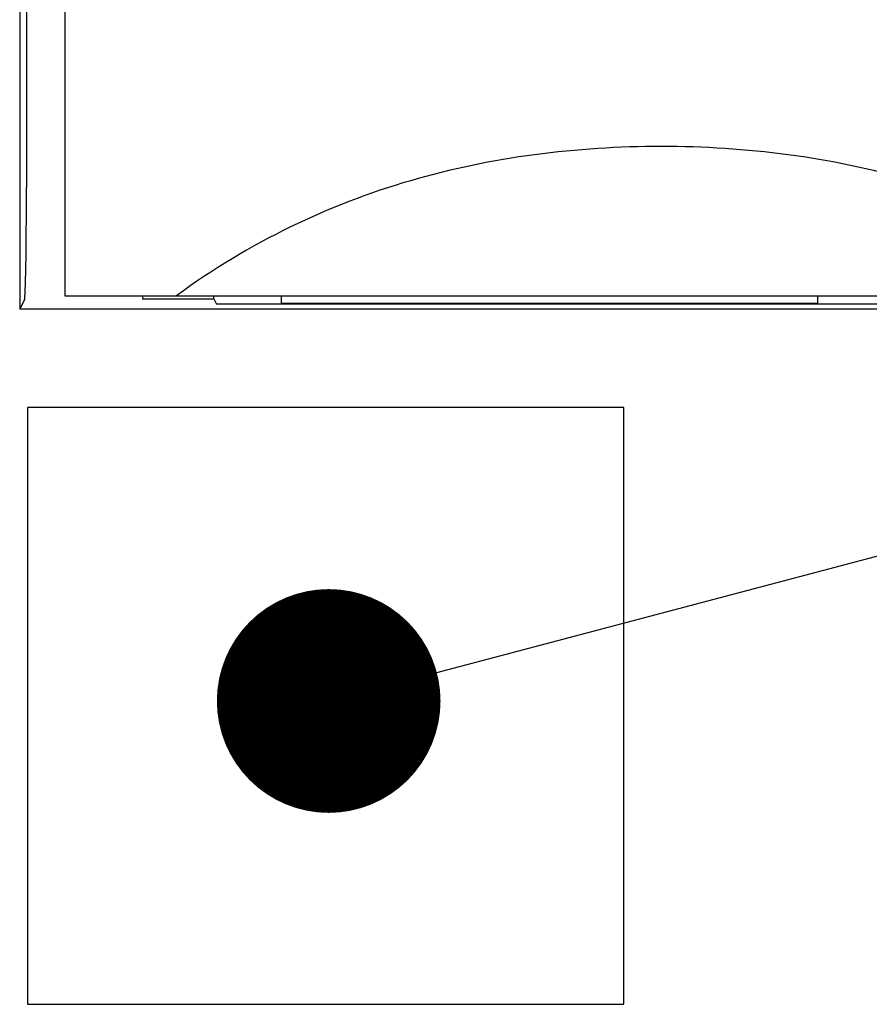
# Model space of a CAD drawing. Header units: millimetres. Extents: x 85 to 1221, y 92 to 821.
# Tile 19 of 35: x 750 to 762, y 605 to 618. Entities that reach past the tile are written whole.
import ezdxf

# ---------------------------------------------------------------- set-up
doc = ezdxf.new("R2010")
doc.units = ezdxf.units.MM
doc.header["$LTSCALE"] = 69.3
doc.layers.add('ALL_FEATURES', color=7, linetype='CONTINUOUS')
doc.layers.add('ALL_NOTE', color=7, linetype='CONTINUOUS')

msp = doc.modelspace()

# ---------------------------------------------------------------- linework, layer by layer
at = {"layer": 'ALL_FEATURES', "color": 7, "linetype": 'CONTINUOUS'}
for p, q in [((750.1453, 635.25), (750.1453, 614.5684)), ((750.75, 634.25), (750.75, 614.75)), ((750.236, 630.2221), (750.236, 616.1985)), ((750.75, 614.75), (790.75, 614.75)), ((751.7919, 614.75), (751.7919, 614.7288)), ((752.75, 614.7081), (752.75, 614.75)), ((753.65, 614.75), (753.65, 614.65)), ((760.85, 614.65), (760.85, 614.75)), ((750.2108, 614.6994), (750.1453, 614.5684)), ((751.7919, 614.7081), (752.75, 614.7081)), ((752.75, 614.7081), (752.7849, 614.6383)), ((779.7273, 614.6383), (752.7849, 614.6383)), ((753.65, 614.65), (760.85, 614.65)), ((785.75, 614.5684), (750.1453, 614.5684)), ((750.25, 613.25), (750.25, 605.25)), ((758.25, 613.25), (750.25, 613.25)), ((758.25, 605.25), (758.25, 613.25)), ((750.25, 605.25), (758.25, 605.25))]:
    msp.add_line(p, q, dxfattribs=at)
for centre, ratio, start_param, end_param in [((750.2099, 616.1985), 0.0174551, -3.1066861, -1.5707963), ((751.8024, 616.1985), 0.0349208, -3.3907845, -3.1764992)]:
    msp.add_ellipse(centre, major_axis=(0, 1.5), ratio=ratio, start_param=start_param, end_param=end_param, dxfattribs=at)
msp.add_open_spline([(765.25, 614.75), (764.7702, 615.1018), (763.7616, 615.7106), (761.6026, 616.5363), (758.75, 616.8916), (755.8974, 616.5363), (753.7384, 615.7106), (752.7298, 615.1018), (752.25, 614.75)], degree=3, knots=[0, 0, 0, 0, 0.1292954, 0.25434, 0.5, 0.74566, 0.8707046, 1, 1, 1, 1], dxfattribs=at)
at = {"layer": 'ALL_NOTE', "color": 2, "linetype": 'CONTINUOUS'}
msp.add_line((755.7399, 609.6995), (812.25, 624.6276), dxfattribs=at)
at = {"layer": 'ALL_NOTE', "color": 2, "linetype": 'CONTINUOUS', "const_width": 1.5}
msp.add_lwpolyline([(753.5396, 609.3164, 1), (755.0396, 609.3164, 1)], format="xyb", close=True, dxfattribs=at)

doc.saveas('drawing.dxf')
